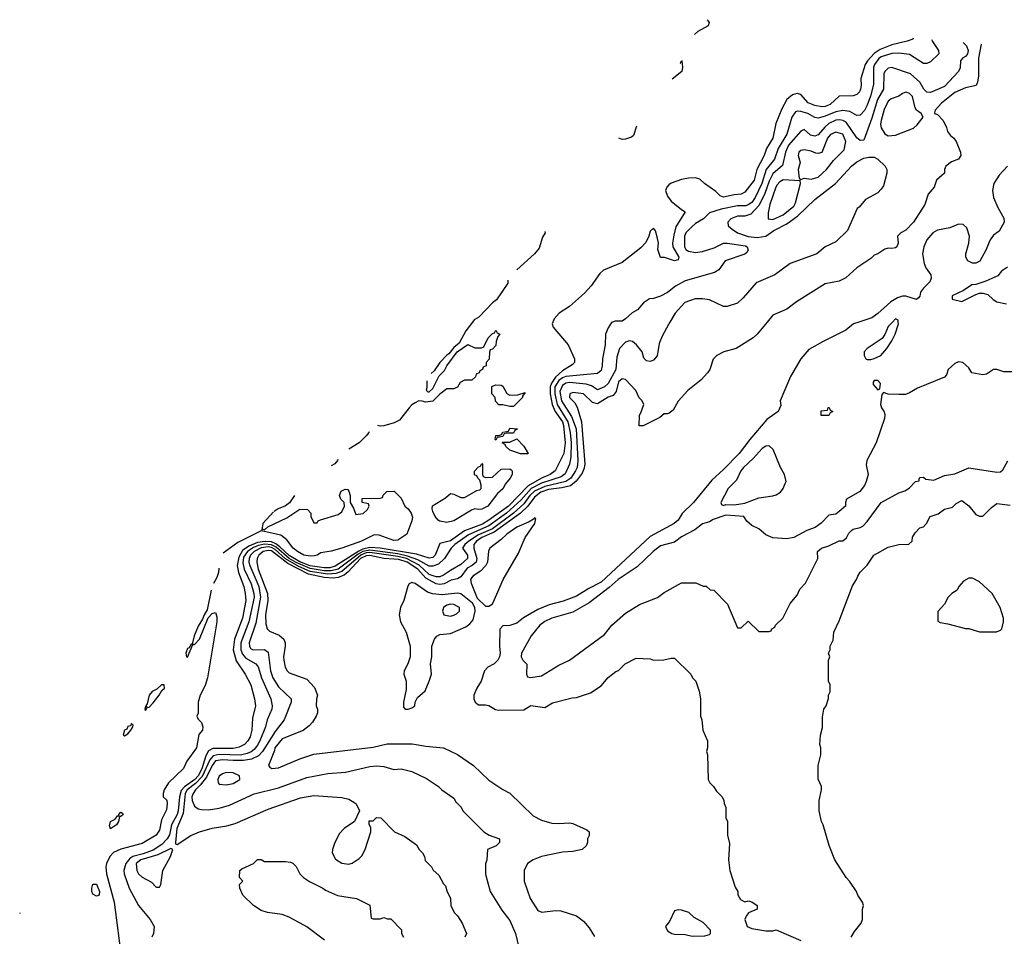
# Model space of a CAD drawing. Header units: inches. Extents: x 2348352 to 2479776, y 460422 to 613655.
# Tile 248 of 256: x 2352192 to 2357812, y 586494 to 591726. Entities that reach past the tile are written whole.
import ezdxf

# ---------------------------------------------------------------- set-up
doc = ezdxf.new("R2010")
doc.units = ezdxf.units.IN
doc.header["$MEASUREMENT"] = 0
doc.layers.add('C3558', color=7, linetype='Continuous')
doc.layers.add('C3559', color=7, linetype='Continuous')

msp = doc.modelspace()

# ---------------------------------------------------------------- linework, layer by layer
at = {"layer": 'C3558', "color": 4}
for points, elevation in [([(2355235.1, 590000), (2355231.3, 589990), (2355236, 589970), (2355322, 589870), (2355358.8, 589790), (2355358.8, 589770), (2355344.7, 589755.3), (2355290, 589722), (2355250, 589685.6), (2355228.3, 589651.7), (2355220.5, 589630), (2355220.1, 589590), (2355230.9, 589530), (2355249, 589489), (2355289.3, 589430), (2355296.3, 589410), (2355305.6, 589310), (2355297.3, 589250), (2355248.7, 589150), (2355220.4, 589130), (2355170, 589108.4), (2355094.7, 589065.3), (2354981.6, 588950), (2354870, 588869), (2354832.9, 588847.1), (2354730, 588808.1), (2354650, 588750.9), (2354590, 588736), (2354564.2, 588670), (2354550, 588656.9), (2354530, 588652.4), (2354456.1, 588676.1), (2354250, 588710.4), (2354190, 588713.8), (2354150, 588704.3), (2354126.7, 588693.3), (2353993.5, 588606.5), (2353962.2, 588597.8), (2353930, 588596.7), (2353850, 588609.1), (2353790, 588632.5), (2353730, 588667.3), (2353677.3, 588717.3), (2353654.4, 588734.4), (2353630, 588744.8), (2353592.7, 588747.3), (2353550, 588741.8), (2353499.3, 588720.7), (2353464, 588696), (2353441.9, 588658.1), (2353433.5, 588610), (2353441.2, 588570), (2353470.3, 588490), (2353479.5, 588450), (2353481.7, 588410), (2353464, 588310), (2353418.6, 588190), (2353410.2, 588130), (2353427.5, 588067.5), (2353479.3, 587990), (2353510.5, 587930), (2353533, 587850), (2353538, 587810), (2353520.9, 587739.1), (2353517.6, 587670), (2353507.1, 587632.9), (2353494.4, 587610), (2353475.5, 587590), (2353445.4, 587574.6), (2353410, 587566.2), (2353294.3, 587565.7), (2353270, 587552.6), (2353255.2, 587524.8), (2353231.9, 587450), (2353210.1, 587410), (2353191.1, 587388.9), (2353133.3, 587346.7), (2353114.2, 587325.8), (2353103.9, 587290), (2353097.3, 587210), (2353090.6, 587189.4), (2353057.6, 587130), (2353046.3, 587073.7), (2353034.2, 587050), (2353002.6, 587017.4), (2352953.9, 586986.1), (2352895.7, 586964.3), (2352838.4, 586950), (2352820.8, 586939.2), (2352798, 586910), (2352786.5, 586870), (2352787.6, 586850), (2352817, 586770), (2352870, 586670.8), (2352937.3, 586590), (2352958.8, 586550), (2352956, 586510), (2352946, 586490)], 84), ([(2355575, 590000), (2355570, 589998), (2355550, 589968), (2355534.8, 589930), (2355533, 589870), (2355519.1, 589790), (2355517.3, 589750), (2355510, 589724), (2355490, 589707.3), (2355310, 589689.8), (2355290, 589682.2), (2355270, 589666.4), (2355246.8, 589630), (2355245.6, 589590), (2355260.5, 589530), (2355320.6, 589430), (2355333.8, 589370), (2355339.3, 589310), (2355338.6, 589230), (2355330, 589189.2), (2355306, 589134), (2355282.7, 589117.3), (2355170, 589079.9), (2355110.5, 589049.5), (2355054.2, 588985.8), (2354970.2, 588910), (2354870, 588837.5), (2354753.5, 588786.5), (2354675.3, 588730), (2354655.6, 588710), (2354617.1, 588650), (2354581.6, 588618.4), (2354550, 588606.3), (2354530, 588606.9), (2354463.6, 588643.6), (2354404.8, 588664.8), (2354350, 588677.6), (2354190, 588699.1), (2354150, 588690.3), (2354124.1, 588675.9), (2354010.5, 588589.5), (2353970, 588579.5), (2353930, 588579.5), (2353850, 588593.1), (2353770, 588627.4), (2353729.9, 588650), (2353655.6, 588715.6), (2353630, 588729.1), (2353590, 588731.5), (2353555.5, 588724.5), (2353527, 588713), (2353492.9, 588690), (2353470, 588658.7), (2353465.2, 588625.2), (2353474, 588590), (2353513.1, 588506.9), (2353529.1, 588450), (2353530.2, 588430), (2353500.2, 588290), (2353454.2, 588170), (2353453.8, 588130), (2353464.1, 588104.1), (2353481.8, 588081.8), (2353538.8, 588050), (2353553.1, 588033.1), (2353572, 587970), (2353626, 587850), (2353633, 587810), (2353630.5, 587790), (2353603.8, 587730), (2353594, 587690), (2353562.6, 587610), (2353550, 587585.1), (2353530, 587560.5), (2353513.2, 587546.8), (2353490, 587536.8), (2353451.5, 587528.5), (2353330, 587532.8), (2353295.4, 587524.6), (2353277.5, 587502.5), (2353233.1, 587406.9), (2353194.4, 587365.6), (2353148.5, 587330), (2353136, 587310), (2353125, 587195), (2353088.1, 587110), (2353081, 587030), (2353082, 587022), (2353090, 587018), (2353169.5, 587070.5), (2353218, 587090), (2353290, 587110.7), (2353375.1, 587124.9), (2353422, 587138), (2353610, 587220.7), (2353795.5, 587284.5), (2353870, 587297.3), (2354030, 587286), (2354070, 587278), (2354099.8, 587259.8), (2354112, 587250), (2354132, 587210), (2354102, 587150), (2354044.7, 587110), (2354018, 587082), (2353990.9, 587029.1), (2353978, 586990), (2353976, 586970), (2353995.3, 586935.3), (2354030, 586911.3), (2354070, 586906), (2354090, 586911), (2354130, 586938), (2354145.6, 586954.4), (2354164, 586990), (2354195.3, 587090), (2354195.3, 587115.3), (2354187.3, 587132.7), (2354187.3, 587152.7), (2354210, 587154), (2354228.4, 587171.6), (2354254, 587170), (2354332, 587090), (2354390, 587064.7), (2354456.9, 587016.9), (2354472, 586990), (2354492, 586970), (2354502, 586950), (2354506.4, 586926.4), (2354542, 586890), (2354551.6, 586871.6), (2354583.6, 586843.6), (2354610, 586794), (2354622, 586782), (2354630, 586754), (2354651.3, 586710), (2354652, 586670), (2354671.1, 586631.1), (2354690, 586612), (2354718, 586570), (2354742, 586510), (2354732, 586490)], 88), ([(2355903.5, 590000), (2355894.6, 589985.4), (2355859.9, 589920.1), (2355842.8, 589877.2), (2355830, 589808), (2355810, 589782), (2355790, 589775.3), (2355770, 589778), (2355754.6, 589794.6), (2355744, 589830), (2355713.2, 589870), (2355690, 589889.2), (2355670, 589892.3), (2355650, 589886), (2355615.5, 589850), (2355600.9, 589799.1), (2355594.6, 589730), (2355550, 589649.5), (2355530, 589629.6), (2355490, 589614), (2355455.6, 589635.6), (2355425.9, 589645.9), (2355330, 589654.6), (2355310, 589650.8), (2355290, 589637.7), (2355275.8, 589604.2), (2355284, 589550), (2355341.4, 589461.4), (2355368.3, 589390), (2355378.4, 589210), (2355374, 589170), (2355363.6, 589150), (2355336.9, 589110), (2355310.1, 589089.9), (2355190, 589062.1), (2355130, 589034.7), (2355104.6, 589010), (2355070, 588963.1), (2355011.2, 588910), (2354890, 588820.6), (2354810, 588786.5), (2354754.9, 588750), (2354732.2, 588730), (2354719.3, 588710), (2354748, 588670), (2354748, 588650), (2354710, 588616.2), (2354650, 588583), (2354610, 588554.7), (2354590, 588545.7), (2354570, 588545.3), (2354530, 588558.4), (2354472, 588612), (2354399.2, 588650), (2354350, 588662.5), (2354190, 588684.4), (2354170, 588682.5), (2354139.8, 588670), (2354030, 588575.9), (2353995.9, 588564.1), (2353950, 588560.8), (2353850, 588577.1), (2353785.2, 588605.2), (2353708.9, 588648.9), (2353650, 588702), (2353630, 588713.5), (2353610, 588716.7), (2353570, 588710.8), (2353530.2, 588690), (2353510.2, 588670), (2353501.2, 588650), (2353500.7, 588630), (2353505.2, 588610), (2353556.3, 588490), (2353566.5, 588430), (2353539.1, 588280.9), (2353501.1, 588170), (2353503.1, 588150), (2353510, 588137.3), (2353524.7, 588130), (2353590, 588130.5), (2353610, 588116), (2353624.2, 588010), (2353637, 587970), (2353670, 587918), (2353740.7, 587850), (2353740.7, 587830), (2353701.6, 587730), (2353650, 587662.9), (2353577.3, 587550), (2353554.7, 587525.3), (2353514.1, 587505.9), (2353470, 587497.7), (2353410, 587497), (2353350, 587502.5), (2353310, 587495.8), (2353290, 587469.6), (2353258, 587402), (2353222.8, 587357.2), (2353194.9, 587330), (2353181.3, 587310), (2353174.9, 587290), (2353177.1, 587270), (2353190, 587238), (2353210, 587222.8), (2353230, 587217.3), (2353270, 587216.3), (2353330, 587225.5), (2353390, 587243), (2353530, 587308), (2353670, 587342.4), (2353830, 587400.7), (2353950, 587424), (2354051.1, 587431.1), (2354190, 587462.8), (2354230, 587466.8), (2354270, 587462.8), (2354327.1, 587447.1), (2354370, 587450.7), (2354430, 587434.8), (2354514.4, 587394.4), (2354582, 587350), (2354602, 587330), (2354670, 587282), (2354682, 587262), (2354710.9, 587230.9), (2354722, 587210), (2354842, 587090), (2354870.9, 587070.9), (2354931.3, 587050), (2354931, 587030), (2354912, 587010), (2354862, 586990), (2354858, 586930), (2354851.1, 586908.9), (2354851.6, 586848.4), (2354878, 586750), (2354944.5, 586644.5), (2354990, 586584.7), (2355022.8, 586510), (2355051.3, 586390)], 92), ([(2356458.2, 590000), (2356401, 589930), (2356378, 589910), (2356282, 589850), (2356210.7, 589829.3), (2356171.3, 589810), (2356150, 589788), (2356130.6, 589729.4), (2356118, 589710), (2356081, 589670), (2356006, 589610), (2355950, 589548), (2355922, 589498), (2355899.8, 589480.2), (2355890, 589475.3), (2355870, 589475.3), (2355845.4, 589454.6), (2355750, 589408), (2355728.4, 589408.4), (2355729.2, 589469.2), (2355738, 589482), (2355754, 589530), (2355744, 589550), (2355727.8, 589567.8), (2355709.4, 589610), (2355650, 589672.3), (2355630, 589676.2), (2355610, 589659.3), (2355596.5, 589603.5), (2355579.9, 589580.1), (2355550, 589571.2), (2355490, 589533), (2355461.4, 589541.4), (2355410, 589589.5), (2355350, 589598), (2355331.3, 589590), (2355331, 589570), (2355359.9, 589539.9), (2355373.5, 589513.5), (2355399.1, 589430), (2355417.3, 589190), (2355414.3, 589165.7), (2355401.7, 589138.3), (2355368.7, 589091.3), (2355335, 589065), (2355287, 589053), (2355210, 589044.9), (2355165.8, 589030), (2355130, 589001.2), (2355091.4, 588948.6), (2355051, 588909), (2354900, 588800), (2354829.7, 588770.3), (2354798.6, 588750), (2354784.9, 588730), (2354783.9, 588710), (2354801.8, 588650), (2354797.3, 588630), (2354773.7, 588610), (2354745.5, 588594.5), (2354710, 588545.6), (2354690, 588535.4), (2354653.8, 588526.2), (2354614.3, 588505.7), (2354590, 588502.9), (2354570, 588506.9), (2354510, 588537.8), (2354464, 588590), (2354403.1, 588630), (2354355.2, 588644.8), (2354270, 588650.4), (2354190, 588668.1), (2354170, 588666.6), (2354137.8, 588650), (2354066.2, 588573.8), (2354044, 588556), (2354010, 588541.5), (2353982, 588538), (2353930, 588542), (2353840.9, 588560.9), (2353722.5, 588622.5), (2353630, 588693.6), (2353610, 588696.4), (2353581.3, 588690), (2353556, 588670), (2353547.8, 588650), (2353545.5, 588630), (2353553.2, 588590), (2353606.9, 588450), (2353607.8, 588410), (2353595.3, 588330), (2353597.1, 588277.1), (2353604, 588250), (2353616.8, 588236.8), (2353673.7, 588213.7), (2353698.8, 588190), (2353706.8, 588170), (2353707.3, 588150), (2353697.3, 588090), (2353698.8, 588070), (2353706.8, 588030), (2353718, 588010), (2353730, 587998), (2353830, 587962), (2353875.3, 587915.3), (2353891.3, 587870), (2353886, 587850), (2353884.7, 587810), (2353891.3, 587790), (2353891, 587770), (2353884.7, 587750), (2353863.5, 587716.5), (2353844.5, 587695.5), (2353810, 587669), (2353690, 587621.2), (2353648.4, 587570), (2353646, 587554), (2353612, 587470), (2353619.6, 587459.6), (2353631.6, 587451.6), (2353670, 587456), (2353790, 587507.7), (2353870, 587534), (2354210, 587573), (2354290, 587593.4), (2354432.8, 587592.8), (2354510, 587578.8), (2354610, 587570.8), (2354690, 587531.3), (2354782, 587470), (2354870, 587384.7), (2354950, 587331.3), (2354990, 587312), (2355122, 587182), (2355170, 587158), (2355230, 587141), (2355270, 587138), (2355330, 587142), (2355350, 587138), (2355430, 587102), (2355442, 587090), (2355442, 587070), (2355432, 587050), (2355432, 587030), (2355424.7, 587010), (2355402, 586990), (2355350, 586979.3), (2355290, 586974), (2355170.7, 586949.3), (2355122, 586930), (2355091.3, 586910), (2355071.3, 586870), (2355071.3, 586810), (2355106, 586710), (2355150, 586642), (2355171.6, 586631.6), (2355250, 586641), (2355279.8, 586639.8), (2355370, 586610.8), (2355410, 586581), (2355442.5, 586542.5), (2355472.8, 586492.8)], 96), ([(2354516, 589664), (2354516.3, 589623.7), (2354511.3, 589611.3), (2354521, 589601), (2354530, 589601), (2354550, 589621), (2354586.3, 589693.7), (2354615.9, 589724.1), (2354629.7, 589750.3), (2354689.4, 589830.6), (2354750, 589871), (2354790, 589852), (2354827.3, 589852.7), (2354842, 589858), (2354866, 589910), (2354890, 589934), (2354902, 589938), (2354910, 589954), (2354918, 589938), (2354932, 589930), (2354922, 589918), (2354912, 589890), (2354910, 589866), (2354890, 589846), (2354878, 589842), (2354872.7, 589827.3), (2354871.6, 589788.4), (2354854, 589770), (2354854, 589750), (2354838, 589742), (2354834, 589730), (2354818, 589722), (2354814, 589710), (2354798, 589702), (2354792.7, 589687.3), (2354772, 589668), (2354730, 589668), (2354705.4, 589654.6), (2354691.1, 589628.9), (2354678, 589622), (2354670, 589618), (2354630, 589618), (2354590, 589588.7), (2354550, 589549), (2354510, 589542), (2354489.3, 589549.3), (2354470, 589549.5), (2354450, 589539.7), (2354430, 589527.6), (2354414, 589510), (2354359.7, 589440.3), (2354330, 589425.1), (2354270, 589407.1), (2354250, 589405.3), (2354236.8, 589409.5)], 76), ([(2354776.5, 590000), (2354737.8, 589950), (2354701.1, 589878.9), (2354670, 589855.6), (2354642, 589818), (2354630, 589811.3), (2354590.4, 589770), (2354557.6, 589722.4), (2354540.1, 589705.9)], 76), ([(2356980.7, 590000), (2356950.8, 589990), (2356906.9, 589953.1), (2356778, 589890), (2356696.7, 589843.3), (2356650.8, 589790), (2356591.3, 589690), (2356532, 589550), (2356536.9, 589523.1), (2356522, 589490), (2356456.8, 589443.2), (2356359.1, 589330), (2356299.1, 589250), (2356210, 589158), (2356141.7, 589098.3), (2356037.3, 588970), (2355973.2, 588906.8), (2355950.6, 588870), (2355927.3, 588850), (2355790, 588777), (2355510, 588515.8), (2355440.3, 588479.7), (2355370, 588435.1), (2355293.8, 588406.2), (2355214.6, 588385.4), (2355150, 588359.3), (2355067.5, 588312.5), (2355030, 588282), (2354990, 588268), (2354950, 588266), (2354932.7, 588247.3), (2354931, 588150), (2354934.8, 588110), (2354930.8, 588090), (2354921, 588070), (2354901, 588050), (2354864.7, 588030), (2354844.7, 588010), (2354826, 587950), (2354801, 587910), (2354784.7, 587870), (2354784.7, 587850), (2354791.3, 587830), (2354810, 587816), (2354850, 587816), (2354870, 587811), (2354908, 587788), (2354925.2, 587785.2), (2355070, 587786), (2355110, 587811.3), (2355190, 587801), (2355233.6, 587826.4), (2355344.7, 587855.3), (2355370, 587858), (2355450, 587884.7), (2355510, 587924.7), (2355550, 587971.3), (2355594.6, 588005.4), (2355610, 588012), (2355648, 588050), (2355710, 588082), (2355790, 588078), (2355810, 588071.3), (2355868.4, 588071.6), (2355910, 588082), (2355930, 588082), (2356022, 587990), (2356032, 587970), (2356051.3, 587950), (2356070, 587894), (2356078, 587850), (2356078, 587750), (2356084.7, 587730), (2356091.3, 587670), (2356118, 587610), (2356118, 587570), (2356111.3, 587550), (2356118, 587530), (2356121, 587390), (2356131.3, 587370), (2356151.3, 587350), (2356170, 587322), (2356202, 587290), (2356212, 587270), (2356212.7, 587252.7), (2356222, 587230), (2356222, 587170), (2356231.3, 587150), (2356231.6, 587071.6), (2356243.6, 587023.6), (2356238, 586930), (2356244.7, 586870), (2356275.3, 586775.3), (2356291, 586750), (2356291.3, 586731.3), (2356305.4, 586705.4), (2356330, 586692), (2356350, 586696), (2356370, 586691), (2356402, 586670), (2356402, 586650), (2356351.1, 586628.9), (2356338, 586610), (2356331.3, 586590), (2356344.7, 586550), (2356370, 586538), (2356450, 586526), (2356490, 586526), (2356510, 586531.3), (2356650, 586471)], 104), ([(2357173.1, 590000), (2357150, 589975.3), (2357131, 589929), (2357114.4, 589905.6), (2357030, 589848.7), (2357011.3, 589830), (2357011.3, 589810), (2357022, 589790), (2357030, 589786), (2357050, 589786.8), (2357070, 589791.3), (2357108, 589810), (2357142, 589850), (2357170, 589892), (2357188.7, 589930), (2357208, 589990), (2357207, 590000)], 108), ([(2357870, 589715.3), (2357810, 589715.3), (2357770, 589729), (2357750, 589729), (2357710, 589702), (2357690, 589699), (2357626, 589710), (2357610, 589738), (2357575.3, 589770), (2357550, 589772.3), (2357530, 589764), (2357491.3, 589730), (2357482, 589698), (2357470, 589686), (2357316.8, 589623.2), (2357270, 589595.3), (2357247.3, 589587.3), (2357210, 589586), (2357148.7, 589588.7), (2357122, 589598), (2357112.7, 589587.3), (2357104.7, 589530), (2357111.3, 589510), (2357126.8, 589486.8), (2357130.8, 589470), (2357127.7, 589450), (2357081.3, 589310), (2357027.4, 589210), (2357024.4, 589184.4), (2357034, 589130), (2357022.8, 589090), (2357013.4, 589066.6), (2356987.5, 589032.5), (2356912, 588990), (2356904.7, 588970), (2356904.7, 588950), (2356870, 588919), (2356850, 588904), (2356810, 588898), (2356767.5, 588852.5), (2356732.4, 588827.6), (2356684.7, 588810), (2356610.5, 588769.5), (2356570, 588763.7), (2356490, 588769.4), (2356450, 588785.2), (2356410, 588819), (2356370, 588838), (2356343.1, 588863.1), (2356326, 588890), (2356222, 588898), (2356150, 588873.2), (2356130, 588859), (2356090, 588848), (2356046, 588814), (2355970, 588774), (2355930, 588744), (2355850, 588722.7), (2355807.3, 588690), (2355716.4, 588603.6), (2355607.3, 588530), (2355555.6, 588484.4), (2355442.6, 588397.4), (2355350, 588344.2), (2355230, 588309.7), (2355190, 588291.5), (2355161.6, 588270), (2355110.4, 588210), (2355056.3, 588110), (2355054, 588090), (2355064, 588070), (2355087.3, 588047.3), (2355083.8, 587990), (2355090, 587976), (2355110, 587970.7), (2355170, 587980.7), (2355270, 588041), (2355330, 588071), (2355530, 588216), (2355572.7, 588270), (2355650, 588339.1), (2355730, 588387.3), (2355832.3, 588427.7), (2355870, 588456), (2355968.7, 588511.3), (2356051.1, 588511.1), (2356092.7, 588492.7), (2356110, 588492), (2356132.7, 588472.7), (2356154, 588470), (2356231.3, 588390), (2356290, 588254), (2356310, 588254), (2356350, 588292), (2356410, 588234), (2356470, 588234), (2356482, 588238), (2356486, 588250), (2356502, 588258), (2356506, 588270), (2356548, 588310), (2356590, 588394), (2356630, 588442), (2356644.7, 588475.3), (2356678, 588510), (2356748, 588650), (2356746, 588690), (2356768, 588710), (2356810, 588722), (2356869.5, 588750.5), (2356890, 588750.8), (2356911.9, 588768.1), (2356925.4, 588794.6), (2356939, 588810), (2356950, 588817.3), (2356990, 588826.8), (2357004.1, 588835.9), (2357030, 588861), (2357109.4, 588970.6), (2357210, 589026), (2357244, 589036), (2357268.4, 589051.6), (2357306, 589090), (2357326, 589094), (2357326, 589106), (2357332, 589112), (2357350, 589114), (2357363.6, 589103.6), (2357410, 589098), (2357470, 589124), (2357530, 589133.4), (2357610, 589167.3), (2357770, 589142.8), (2357790, 589146), (2357803.7, 589156.3), (2357832.7, 589207.3)], 108), ([(2354185.9, 589372.8), (2354184.9, 589370), (2354170.1, 589349.9), (2354130, 589311.1), (2354069.9, 589275.2)], 76), ([(2354007.9, 589215.5), (2354006.3, 589210), (2353990, 589191.2), (2353970.2, 589180.2)], 76), ([(2353641.4, 588916.6), (2353579.6, 588850), (2353574, 588814), (2353582, 588818), (2353590, 588814.8), (2353608.2, 588831.8), (2353717.6, 588882.4), (2353791.3, 588931.3), (2353834, 588930), (2353854, 588910), (2353854, 588890), (2353870, 588854), (2353890, 588854), (2353894.6, 588865.4), (2353908.4, 588871.6), (2354010, 588902), (2354030, 588916), (2354046, 588950), (2354044, 588970), (2354025.2, 588990), (2354018, 589010), (2354026, 589034), (2354050, 589046.8), (2354064.7, 589044.7), (2354070, 589034), (2354078.8, 589010), (2354078, 588970), (2354098, 588938), (2354110, 588902), (2354152.9, 588907.1), (2354178, 588930), (2354186, 588950), (2354182, 588962), (2354146, 588970), (2354147.3, 588992.7), (2354250, 588994), (2354262, 588998), (2354267.3, 589012.7), (2354287.3, 589032.7), (2354330, 589034), (2354370, 588994), (2354391, 588950), (2354410, 588934.8), (2354426.8, 588910), (2354433.2, 588886.8), (2354430, 588866), (2354401, 588790), (2354350, 588756), (2354326.8, 588753.2), (2354243.9, 588783.9), (2354214.6, 588785.4), (2354142.8, 588750), (2354031.3, 588710), (2353970, 588692.3), (2353910, 588683.7), (2353890.3, 588669.7), (2353874.9, 588665.1), (2353850, 588664), (2353814, 588670), (2353777, 588690), (2353752, 588710), (2353717.4, 588757.4), (2353683, 588783), (2353570, 588809.4), (2353437.6, 588742.4), (2353353.9, 588681.1)], 76), ([(2353761.1, 589010.4), (2353732.1, 588967.9), (2353710, 588950.7), (2353666.4, 588933.6), (2353644.8, 588919.3)], 76), ([(2356938, 586490), (2356957.5, 586522.5), (2356995.3, 586570), (2357002, 586590), (2357002, 586650), (2357008, 586670), (2357002, 586690), (2356975.3, 586730), (2356968.7, 586750), (2356928.7, 586810), (2356909.4, 586829.4), (2356845.2, 586930), (2356812.9, 587012.9), (2356779, 587130), (2356769, 587150), (2356755.3, 587210), (2356755.3, 587270), (2356768.7, 587330), (2356768.7, 587350), (2356748.9, 587391.1), (2356748.9, 587468.9), (2356764, 587530), (2356764, 587570), (2356759, 587590), (2356763.1, 587643.1), (2356773.6, 587686.4), (2356774.6, 587745.4), (2356782, 587790), (2356795.3, 587810), (2356808.4, 587851.6), (2356808.7, 587870), (2356818, 587890), (2356818, 587930), (2356808.7, 587950), (2356808.7, 588070), (2356815.3, 588090), (2356808.7, 588110), (2356818, 588130), (2356818, 588150), (2356834.6, 588185.4), (2356838, 588230), (2356870, 588294), (2356944.7, 588495.3), (2356968.7, 588530), (2356975.3, 588550), (2356990, 588572), (2357030, 588612), (2357068, 588670), (2357150, 588716), (2357209.1, 588730.9), (2357268, 588732), (2357286, 588750), (2357288.4, 588771.6), (2357303.1, 588796.9), (2357330, 588824.7), (2357350, 588832), (2357368, 588850), (2357388, 588890), (2357433.6, 588906.4), (2357470, 588931.3), (2357516.4, 588943.6), (2357536.4, 588963.6), (2357570, 588982), (2357610, 588951), (2357650, 588902), (2357670, 588892), (2357690, 588892), (2357738, 588942), (2357770, 588964.7), (2357844.7, 588955.3)], 104), ([(2353328.3, 588595.4), (2353327.5, 588570), (2353317.6, 588542.4), (2353297.7, 588507.1)], 76), ([(2353284, 588469.7), (2353262, 588358), (2353244.2, 588330), (2353235.8, 588304.2), (2353210, 588263.6), (2353188.4, 588210), (2353177.3, 588170), (2353178.8, 588161.2), (2353170, 588161.2), (2353159.5, 588140.5), (2353150, 588137.6), (2353140.3, 588110), (2353144.7, 588090), (2353150, 588087.7), (2353180.9, 588159.1), (2353190, 588159.1), (2353217.4, 588190), (2353267.2, 588312.8), (2353290, 588337.3), (2353310, 588342), (2353317.1, 588317.1), (2353318, 588290), (2353264.7, 587970), (2353250, 587926), (2353222, 587870), (2353211, 587830), (2353211.3, 587768.7), (2353202, 587750), (2353210, 587734), (2353230, 587714), (2353238, 587690), (2353236, 587670), (2353214.6, 587645.4), (2353201.5, 587570), (2353145.2, 587494.8), (2353127, 587453), (2353042, 587370), (2353016.9, 587330), (2353010.5, 587310), (2353010.7, 587290.7), (2353031.5, 587271.5), (2353034, 587250), (2353030, 587215.3), (2353001, 587159), (2352990, 587100.9), (2352970, 587071.6), (2352890, 587023.7), (2352768.3, 586991.7), (2352727.4, 586972.6), (2352706.7, 586950), (2352686.4, 586910), (2352683.1, 586890), (2352687, 586850), (2352730.3, 586689.7), (2352774, 586350)], 76), ([(2353932.3, 586472.3), (2353830, 586549), (2353730, 586604), (2353690, 586619), (2353606, 586630), (2353570, 586642), (2353526, 586670), (2353466, 586730), (2353448.4, 586768.4), (2353446, 586790), (2353466, 586810), (2353446, 586830), (2353448, 586870), (2353460.2, 586879.8), (2353526, 586910), (2353550, 586932), (2353570, 586932), (2353590, 586922), (2353710, 586922), (2353736.9, 586916.9), (2353750, 586912), (2353770, 586892), (2353791.1, 586851.1), (2353810.9, 586830.9), (2353846.4, 586806.4), (2353922, 586770), (2353936.9, 586756.9), (2354006.8, 586726.8), (2354114, 586710), (2354190, 586672), (2354198, 586598), (2354210, 586594), (2354250, 586594), (2354270, 586602), (2354290, 586594), (2354310, 586594), (2354371.6, 586531.6), (2354372, 586510), (2354382, 586490)], 84), ([(2352192.8, 586628.5), (2352192.9, 586627.1), (2352191.8, 586624.8)], 72)]:
    msp.add_lwpolyline(points, dxfattribs=dict(at, elevation=elevation))
for points, elevation in [([(2354990, 589582), (2355035.3, 589584.7), (2355078, 589598), (2355062, 589578), (2355062, 589570), (2355010, 589518), (2354990, 589518), (2354950, 589528), (2354927.3, 589527.3), (2354908.4, 589548.4), (2354906, 589570), (2354886, 589590), (2354887.3, 589632.7), (2354910, 589642), (2354939.6, 589639.6), (2354950, 589634), (2354971.6, 589591.6)], 76), ([(2357090, 589666), (2357070, 589666), (2357063.6, 589656.4), (2357063.6, 589643.6), (2357090, 589614), (2357102, 589618), (2357106, 589650)], 108), ([(2356810, 589466), (2356767.3, 589467.3), (2356766, 589494), (2356802, 589498), (2356807.3, 589512.7), (2356812.7, 589512.7), (2356818, 589498), (2356834, 589490), (2356818, 589482)], 104), ([(2354910, 589326), (2354906, 589330), (2354910, 589352), (2354927.3, 589352.7), (2354942, 589358), (2354950, 589372), (2354982, 589378), (2354990, 589394), (2355034, 589390), (2355018, 589382), (2355010, 589366), (2354970, 589366), (2354958, 589362), (2354950, 589346), (2354918, 589342)], 76), ([(2355090, 589248), (2355050, 589248.7), (2354990, 589268), (2354966, 589290), (2354962, 589302), (2354946, 589310), (2354950, 589314), (2354990, 589314), (2355030, 589334), (2355070, 589292), (2355094, 589250)], 76), ([(2356470, 589293.2), (2356450, 589292.3), (2356430, 589279.3), (2356379.2, 589220.8), (2356323, 589170), (2356308.2, 589150), (2356282.5, 589097.5), (2356236, 589050), (2356194, 588970), (2356198, 588958), (2356210, 588954), (2356222, 588958), (2356270, 588956), (2356330, 588967.3), (2356410, 588996), (2356490, 589007.7), (2356510, 589014.8), (2356534, 589030), (2356549.4, 589050.6), (2356561.5, 589078.5), (2356566, 589090), (2356558, 589130), (2356535.1, 589170), (2356493.4, 589273.4)], 108), ([(2354852.7, 589112.7), (2354890, 589114), (2354940.4, 589159.6), (2354990, 589162), (2354996.9, 589156.9), (2355002, 589150), (2355002, 589130), (2354991.3, 589110), (2354964, 589076), (2354950, 589049), (2354918.8, 589021.2), (2354864, 588950), (2354830, 588932.7), (2354809.5, 588929.5), (2354790, 588934), (2354770, 588926), (2354670, 588865.6), (2354630, 588857), (2354590, 588863.6), (2354580.9, 588870), (2354563.6, 588890), (2354550, 588918), (2354545.6, 588934.4), (2354548.7, 588951.3), (2354623.1, 588996.9), (2354650, 589022), (2354670, 589018), (2354710, 588998), (2354730, 588998), (2354800.4, 589039.6), (2354818, 589042), (2354826, 589050), (2354826, 589070), (2354818, 589098), (2354806, 589110), (2354802, 589122), (2354788.4, 589128.4), (2354788.7, 589148.7), (2354810, 589174), (2354822, 589178), (2354830, 589192), (2354834, 589190), (2354834, 589130), (2354838, 589118)], 76), ([(2355130, 588882), (2355125.5, 588874.5), (2355099.5, 588860.5), (2355028.8, 588830), (2354972.7, 588790), (2354940.7, 588759.3), (2354875.5, 588710), (2354868, 588692), (2354862.5, 588630), (2354852.2, 588610), (2354822.2, 588577.8), (2354778.3, 588550), (2354770, 588539.7), (2354765.9, 588530), (2354769.5, 588509.5), (2354803.7, 588423.7), (2354850, 588378.8), (2354870, 588378), (2354889.2, 588390.8), (2354896.5, 588403.5), (2354952.3, 588530), (2355038.6, 588681.4), (2355077, 588770), (2355132.3, 588850), (2355138, 588878)], 104), ([(2354430, 588514), (2354414.8, 588505.2), (2354407.3, 588492.7), (2354384.7, 588410), (2354364.7, 588370), (2354358, 588330), (2354364.7, 588290), (2354398, 588230), (2354421, 588150), (2354421, 588090), (2354407.3, 588050), (2354385.5, 588010), (2354383.8, 587990), (2354397.3, 587950), (2354397.3, 587902.7), (2354382.8, 587830), (2354382, 587802), (2354391.6, 587791.6), (2354410, 587791.3), (2354430, 587798), (2354448, 587810), (2354448.4, 587831.6), (2354463.1, 587856.9), (2354505.6, 587894.4), (2354529, 587950), (2354542, 587990), (2354537.2, 588050), (2354544, 588090), (2354544, 588150), (2354559, 588190), (2354572.5, 588207.5), (2354590, 588217.3), (2354650, 588223), (2354738.7, 588261.3), (2354761.6, 588278.4), (2354780.1, 588299.9), (2354791.6, 588350), (2354789.7, 588370), (2354776.1, 588396.1), (2354710, 588448.6), (2354690, 588451.8), (2354602.5, 588442.5), (2354548.7, 588448.7), (2354519, 588459), (2354450, 588507)], 104), ([(2357630, 588538), (2357610, 588538), (2357579.6, 588520.4), (2357552, 588490), (2357542, 588470), (2357512, 588450), (2357492, 588430), (2357470.9, 588389.1), (2357432.7, 588347.3), (2357432.7, 588292.7), (2357445.4, 588285.4), (2357490, 588278), (2357590, 588251.3), (2357610, 588251), (2357670, 588231.3), (2357768.4, 588231.6), (2357790, 588242), (2357798, 588250), (2357808, 588290), (2357808, 588310), (2357788.7, 588370), (2357742, 588450), (2357670, 588518)], 104), ([(2354650, 588389.2), (2354630, 588384), (2354611.3, 588370), (2354606, 588350), (2354612, 588330), (2354650, 588320.7), (2354670, 588327.7), (2354685.6, 588334.4), (2354702, 588350), (2354702, 588370), (2354695.5, 588375.5), (2354670, 588389)], 108), ([(2353017.2, 587930), (2353001, 587930), (2352974.9, 587905.1), (2352947.7, 587892.3), (2352930.3, 587870), (2352919.3, 587820.7), (2352911.3, 587810), (2352918, 587802), (2352910, 587808), (2352905.5, 587790), (2352910, 587784), (2352920.1, 587799.9), (2352930, 587802), (2352953.3, 587826.7), (2352987.3, 587870), (2353002.5, 587897.5), (2353019.3, 587910)], 76), ([(2352830, 587708.7), (2352824.7, 587695.3), (2352810, 587691.1), (2352802.5, 587677.5), (2352790.7, 587670), (2352782.5, 587642.5), (2352790, 587638.8), (2352810, 587650.7), (2352826.6, 587670), (2352838, 587690), (2352838.6, 587698.6)], 76), ([(2353370, 587428.7), (2353350, 587422), (2353330, 587408), (2353322.8, 587390), (2353324.7, 587370), (2353330, 587362), (2353370, 587358), (2353410, 587366.8), (2353448, 587390), (2353446, 587410), (2353410, 587428)], 96), ([(2352710, 587108.7), (2352704.7, 587124.7), (2352709.5, 587150.5), (2352737.2, 587162.8), (2352750, 587182), (2352758, 587182), (2352758, 587190), (2352770, 587202), (2352778, 587198), (2352782, 587190), (2352770, 587178), (2352762, 587178), (2352756, 587150), (2352744.7, 587130)], 72), ([(2353054.6, 586994.6), (2352980.8, 586959.2), (2352884, 586930), (2352856.3, 586910), (2352860.7, 586870), (2352870, 586851.3), (2352890, 586831.3), (2352943.6, 586803.6), (2352970, 586774), (2352990, 586774), (2352998, 586790), (2353009, 586870), (2353053.2, 586950), (2353066, 586990)], 88), ([(2352630, 586723.7), (2352610, 586735.3), (2352604.5, 586750), (2352603.7, 586770), (2352610, 586792), (2352630, 586791.3), (2352646.8, 586750), (2352644.7, 586730)], 72), ([(2355950, 586646), (2355930, 586639), (2355901, 586579), (2355878, 586550), (2355890, 586524.7), (2355914, 586510), (2355930, 586506.8), (2355990, 586504.7), (2356030, 586494.8), (2356103.1, 586496.9), (2356130, 586504.7), (2356135.3, 586510), (2356135.3, 586530), (2356093.4, 586573.4), (2356041.6, 586601.6), (2356011.2, 586631.2), (2355970, 586644.5)], 104)]:
    msp.add_lwpolyline(points, close=True, dxfattribs=dict(at, elevation=elevation))
at = {"layer": 'C3559', "color": 4}
for points, elevation in [([(2356116.5, 591725.7), (2356127.7, 591710), (2356122, 591690), (2356062.2, 591657.8), (2356043.3, 591641.4)], 76), ([(2357291.2, 591621.1), (2357290, 591615.3), (2357257, 591603), (2357170, 591582.6), (2357104.2, 591555.8), (2357070, 591532.8), (2357030.3, 591490), (2357018, 591470), (2356993.4, 591390), (2356995.3, 591350), (2356991.7, 591328.3), (2356985.5, 591314.5), (2356970, 591298), (2356948.5, 591291.5), (2356870, 591289.4), (2356818.2, 591241.8), (2356790, 591229.7), (2356770, 591228.2), (2356730, 591236), (2356691.8, 591251.8), (2356650, 591299.3), (2356630, 591305.1), (2356603.8, 591296.2), (2356570.2, 591269.8), (2356542.5, 591217.5), (2356507.3, 591132.7), (2356490.4, 591050), (2356454.9, 590990), (2356441.6, 590950), (2356398.7, 590870), (2356383.8, 590810), (2356330, 590741.2), (2356310, 590729.4), (2356270, 590726), (2356210, 590712.7), (2356190, 590721.2), (2356165.6, 590745.6), (2356101.2, 590790), (2356074.8, 590814.8), (2356050, 590822.7), (2356010, 590820.9), (2355970, 590812.7), (2355910, 590792.7), (2355896.8, 590783.2), (2355886, 590770), (2355878.8, 590750), (2355890, 590718), (2355911.3, 590690), (2355970, 590642), (2355991, 590630), (2355937.1, 590542.9), (2355924.9, 590495.1), (2355918.4, 590450), (2355920.5, 590430), (2355954, 590370), (2355950, 590355.3), (2355930, 590349.6), (2355871.6, 590368.4), (2355848.9, 590368.9), (2355834.6, 590414.6), (2355837.2, 590450), (2355830, 590486), (2355820.2, 590520.2), (2355810, 590535.3), (2355790, 590518), (2355782.8, 590490), (2355765.8, 590454.2), (2355736.7, 590423.3), (2355630, 590339.5), (2355523.4, 590296.6), (2355502.8, 590277.2), (2355453.8, 590206.2), (2355415.8, 590164.2), (2355330, 590089), (2355272, 590050), (2355242, 590018), (2355235.1, 590000)], 84), ([(2357396.9, 591611.7), (2357401.8, 591601.8), (2357436.3, 591550), (2357438.8, 591530), (2357390, 591485.2), (2357370, 591475.1), (2357350, 591475.1), (2357270, 591527), (2357210, 591534.7), (2357170, 591532.1), (2357110, 591512.9), (2357096.1, 591503.9), (2357070.3, 591470), (2357066.3, 591453.7), (2357064.8, 591355.2), (2357048.9, 591290), (2357030, 591238), (2357013.3, 591206.7), (2356990, 591180.9), (2356970, 591179.5), (2356930, 591201.3), (2356890, 591207.3), (2356850, 591199.2), (2356790, 591174.8), (2356750, 591164.2), (2356730, 591167.6), (2356690, 591189.7), (2356650, 591201.6), (2356630, 591203.7), (2356620.9, 591199.1), (2356599.3, 591170), (2356570, 591072.7), (2356520.3, 590990), (2356499.6, 590930), (2356452.9, 590870), (2356428, 590790), (2356390.2, 590710), (2356370, 590683), (2356350, 590668.2), (2356335.8, 590664.2), (2356290, 590662.7), (2356196, 590644), (2356130, 590624), (2356094.8, 590590), (2356050, 590562.9), (2356030, 590545.1), (2355994.4, 590510), (2355985.7, 590490), (2355986.7, 590430), (2355994.4, 590414.4), (2356010, 590404.4), (2356050, 590397.6), (2356090, 590402), (2356156.1, 590423.9), (2356208.7, 590450), (2356230, 590450.4), (2356335.1, 590435.1), (2356344.9, 590430), (2356350.8, 590410), (2356342.4, 590397.6), (2356331.7, 590388.3), (2356218, 590350), (2356182, 590298), (2356158, 590282), (2355990, 590236), (2355935.2, 590204.8), (2355890, 590169), (2355850, 590148.7), (2355810, 590135.3), (2355787.1, 590132.9), (2355752, 590110), (2355718, 590070), (2355687.3, 590052.7), (2355650, 590018), (2355630, 590006), (2355590, 590006), (2355575, 590000)], 88), ([(2357577.8, 591595.6), (2357595.6, 591575.6), (2357605.5, 591550), (2357602, 591530), (2357590, 591516), (2357573.7, 591506.3), (2357562.8, 591490), (2357560.7, 591450), (2357550.7, 591430), (2357470, 591344.5), (2357390, 591309.5), (2357370, 591312.7), (2357352.7, 591330), (2357329.6, 591370), (2357277.5, 591417.5), (2357170, 591452.3), (2357150, 591449.3), (2357130.7, 591430), (2357124.2, 591415.8), (2357123.1, 591330), (2357087.9, 591270), (2357056.7, 591163.3), (2357010, 591039), (2356990, 591036), (2356970, 591052.3), (2356910, 591140.7), (2356890.9, 591150.9), (2356873.6, 591153.6), (2356850, 591152.3), (2356810, 591132.6), (2356787.3, 591112.7), (2356750, 591067.6), (2356730, 591060.7), (2356706.3, 591066.3), (2356670, 591099), (2356650, 591089.2), (2356580.3, 591010), (2356563.6, 590970), (2356545.9, 590894.1), (2356490, 590845.1), (2356470, 590804.5), (2356445.8, 590734.2), (2356412.5, 590667.5), (2356364.8, 590615.2), (2356330, 590604.7), (2356290, 590603.6), (2356250.5, 590589.5), (2356234.8, 590570), (2356236, 590550), (2356258.8, 590530), (2356288.9, 590508.9), (2356350, 590487.4), (2356402, 590482), (2356450, 590490.3), (2356496.8, 590523.2), (2356570, 590561.1), (2356634.4, 590605.6), (2356730, 590698.8), (2356849.2, 590790), (2356939, 590890), (2356970, 590914.8), (2357010, 590936), (2357038, 590942), (2357070, 590941), (2357090.6, 590930.6), (2357132, 590890), (2357142, 590870), (2357142, 590850), (2357122, 590778), (2357110, 590758), (2357090, 590738), (2357019.6, 590700.4), (2356983.6, 590656.4), (2356971.6, 590648.4), (2356916.8, 590523.2), (2356850, 590458), (2356790, 590428.7), (2356742, 590390), (2356590, 590334), (2356502, 590270), (2356396, 590224), (2356322, 590138), (2356290, 590108.7), (2356230, 590088.7), (2356210, 590088.7), (2356130, 590126), (2356090, 590132), (2356048.3, 590131.7), (2355988.6, 590111.4), (2355934, 590050), (2355903.5, 590000)], 92), ([(2357679.9, 591586.6), (2357665.3, 591505.3), (2357664.5, 591404.5), (2357659.1, 591370), (2357650.8, 591350), (2357590, 591337), (2357530, 591309.6), (2357454, 591250), (2357418, 591210), (2357414, 591194), (2357414, 591190), (2357430, 591184.7), (2357462.8, 591150), (2357482.8, 591110), (2357487.9, 591087.9), (2357505.2, 591065.2), (2357524.7, 591050), (2357538, 591030), (2357562, 590970), (2357564.7, 590950), (2357550, 590929), (2357510, 590915.3), (2357478, 590890), (2357471.3, 590870), (2357470.8, 590849.2), (2357424.7, 590810), (2357410.9, 590769.1), (2357378, 590730), (2357358.8, 590670), (2357293.4, 590570), (2357250, 590525.2), (2357222, 590510), (2357202, 590490), (2357206, 590450), (2357198, 590430), (2357190, 590424), (2357170, 590419), (2357150, 590422), (2357130, 590415.3), (2357090.7, 590389.3), (2357070, 590382), (2357050, 590362), (2356970, 590308.7), (2356907.1, 590252.9), (2356870, 590234), (2356790, 590219), (2356625.2, 590114.8), (2356570, 590074), (2356490, 590039), (2356458.2, 590000)], 96), ([(2355970.9, 591493), (2355970.4, 591490), (2355974.6, 591454.6), (2355971.8, 591430), (2355916.5, 591387)], 76), ([(2355962.4, 591476.2), (2355963.2, 591476.8), (2355969.3, 591490)], 76), ([(2355712.9, 591118.4), (2355694.7, 591065.3), (2355684.8, 591055.2), (2355650, 591043.5), (2355630, 591042.4), (2355612.1, 591048.7)], 76), ([(2357830.4, 590889.6), (2357782.5, 590837.5), (2357752.7, 590790), (2357743.8, 590750), (2357750.4, 590710.4), (2357774.6, 590654.6), (2357810, 590592), (2357811.3, 590570), (2357782, 590518), (2357750, 590495.3), (2357730.7, 590469.3), (2357706.8, 590410), (2357672.1, 590347.9), (2357650, 590336), (2357630, 590336), (2357604, 590350), (2357593.2, 590370), (2357593.2, 590390), (2357609.6, 590450), (2357612.7, 590490), (2357597.6, 590537.6), (2357577.6, 590557.6), (2357550, 590559.5), (2357501.3, 590538.7), (2357430, 590524.2), (2357403.8, 590510), (2357370, 590469.3), (2357353.1, 590430), (2357344.2, 590390), (2357354, 590334), (2357364, 590310), (2357393.4, 590270), (2357394, 590250), (2357386.8, 590230), (2357350, 590193.2), (2357334, 590170), (2357330, 590148), (2357322, 590138), (2357310, 590129.2), (2357250, 590147.6), (2357230, 590147.6), (2357202, 590138), (2357163.8, 590116.2), (2357090, 590049.4), (2357055.1, 590024.9), (2356980.7, 590000)], 104), ([(2355190.2, 590517), (2355190.3, 590509.7), (2355176.4, 590483.6), (2355157.7, 590422.3), (2355130.7, 590390), (2355030, 590297.6)], 76), ([(2355030, 590297.6), (2355029.7, 590297.7)], 76), ([(2357830, 590312.7), (2357796, 590290), (2357775.3, 590264.7), (2357707.1, 590232.9), (2357650, 590214), (2357627.5, 590212.5), (2357579.8, 590180.2), (2357514, 590150), (2357514, 590130), (2357570, 590118), (2357650, 590158), (2357670, 590164.7), (2357690, 590164.7), (2357717.3, 590157.3), (2357748.1, 590128.1), (2357770, 590114.8), (2357824, 590104)], 108), ([(2354977.9, 590239), (2354978.3, 590238.3), (2354977.3, 590222.7), (2354913.1, 590126.9), (2354890.7, 590110), (2354811.7, 590028.3), (2354786.7, 590013.3), (2354776.5, 590000)], 76), ([(2357207, 590000), (2357206, 590010), (2357190, 590018), (2357173.1, 590000)], 108)]:
    msp.add_lwpolyline(points, dxfattribs=dict(at, elevation=elevation))
at = {"layer": 'C3559', "color": 4, "elevation": 96}
for points in [[(2357250, 591312.7), (2357230, 591305.2), (2357210.4, 591289.6), (2357166.3, 591273.7), (2357150, 591260.9), (2357126.8, 591213.2), (2357109.1, 591150.9), (2357106, 591130), (2357108.9, 591108.9), (2357130, 591073.4), (2357150, 591062.4), (2357190, 591066.7), (2357293.3, 591106.7), (2357315.1, 591124.9), (2357348.7, 591170), (2357338, 591190), (2357310, 591209), (2357302.4, 591222.4), (2357287.2, 591287.2), (2357270, 591305.2)], [(2356850, 591083.6), (2356819.1, 591070), (2356803.7, 591050), (2356770, 590968), (2356750, 590962), (2356736, 590964), (2356710, 590976.2), (2356670, 590983.7), (2356650, 590979.3), (2356638.8, 590970), (2356636, 590950), (2356646, 590910), (2356636, 590870), (2356642, 590822), (2356650, 590814), (2356670, 590822), (2356710, 590816), (2356750, 590827.7), (2356797.2, 590870), (2356837.5, 590922.5), (2356897.7, 590982.3), (2356907.3, 591030), (2356890, 591071.8)], [(2356550, 590811.8), (2356530, 590800.7), (2356515.9, 590784.1), (2356507.2, 590770), (2356472.7, 590670), (2356464, 590624), (2356464.7, 590590), (2356490, 590585.5), (2356550, 590612.4), (2356610, 590660.5), (2356619.5, 590680.5), (2356648, 590790), (2356646, 590806)]]:
    msp.add_lwpolyline(points, close=True, dxfattribs=at)

doc.saveas('drawing.dxf')
